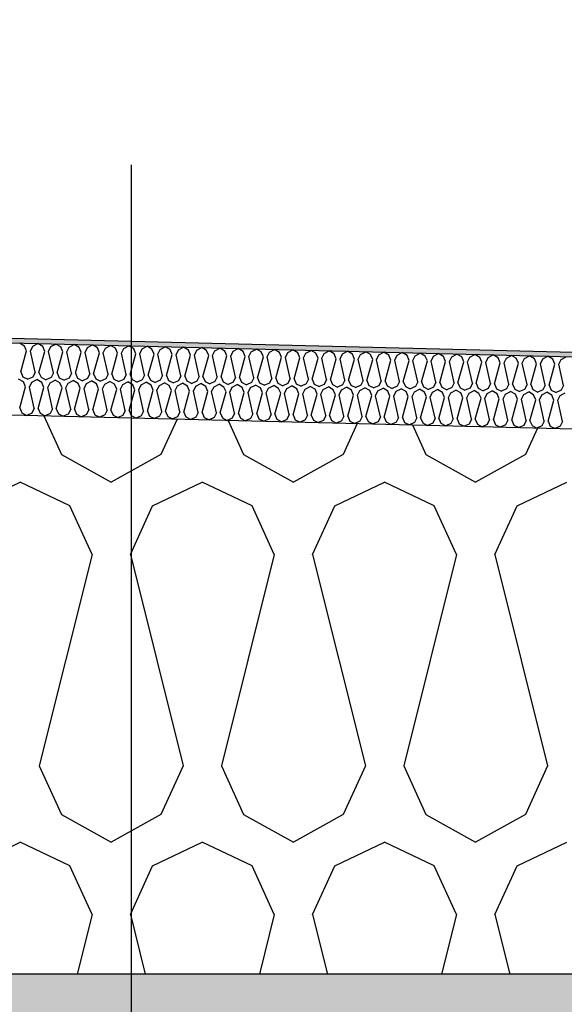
# Model space of a CAD drawing. Header units: millimetres. Extents: x -74465 to -41950, y -2141 to 15832.
# Tile 116 of 131: x -55923 to -55696, y 10282 to 10693. Entities that reach past the tile are written whole.
import ezdxf
from ezdxf.enums import TextEntityAlignment as Align

# ---------------------------------------------------------------- set-up
doc = ezdxf.new("R2010")
doc.units = ezdxf.units.MM
doc.header["$LTSCALE"] = 0.5
doc.header["$MEASUREMENT"] = 0
doc.linetypes.add('Akselinje', pattern=[1500, 1000, -200, 100, -200])
doc.linetypes.add('PLINE', pattern=[0])
for name, color, linetype in [('26-- Yttertak (Skravur)(Nye konstruksjoner)', 7, 'Continuous'), ('26-- Yttertak(Nye konstruksjoner)', 7, 'Continuous'), ('261- Primærkonstruksjon (tak) (Skravur)(Nye konstruksjoner)', 7, 'Continuous'), ('261- Primærkonstruksjon (tak)(Nye konstruksjoner)', 7, 'Continuous'), ('262- Taktekking (Skravur)(Nye konstruksjoner)', 7, 'Continuous'), ('262- Taktekking(Nye konstruksjoner)', 7, 'Continuous'), ('82-- Modullinjer', 7, 'Continuous')]:
    doc.layers.add(name, color=color, linetype=linetype)
doc.styles.add('GENERATED_STYLE_1', font='arial.ttf')

# ---------------------------------------------------------------- blocks, each defined once
blk = doc.blocks.new('*X3')
at = {"layer": '26-- Yttertak (Skravur)(Nye konstruksjoner)', "linetype": 'PLINE'}
for p, q in [((-55912.91, 10527.66), (-55905.59, 10511.56)), ((-55857.45, 10526.27), (-55864.14, 10511.56)), ((-55836.16, 10525.74), (-55829.71, 10511.56)), ((-55782.43, 10524.4), (-55788.27, 10511.56)), ((-55759.41, 10523.82), (-55753.83, 10511.56)), ((-55707.4, 10522.52), (-55712.39, 10511.56)), ((-55905.59, 10511.56), (-55884.87, 10500)), ((-55864.14, 10511.56), (-55884.87, 10500)), ((-55829.71, 10511.56), (-55808.99, 10500)), ((-55788.27, 10511.56), (-55808.99, 10500)), ((-55753.83, 10511.56), (-55733.11, 10500)), ((-55712.39, 10511.56), (-55733.11, 10500)), ((-55943.53, 10490.19), (-55922.81, 10500)), ((-55902.08, 10490.19), (-55922.81, 10500)), ((-55867.65, 10490.19), (-55846.93, 10500)), ((-55826.2, 10490.19), (-55846.93, 10500)), ((-55791.77, 10490.19), (-55771.05, 10500)), ((-55750.33, 10490.19), (-55771.05, 10500)), ((-55715.89, 10490.19), (-55695.17, 10500)), ((-55892.84, 10469.87), (-55902.08, 10490.19)), ((-55876.9, 10469.87), (-55867.65, 10490.19)), ((-55816.96, 10469.87), (-55826.2, 10490.19)), ((-55801.02, 10469.87), (-55791.77, 10490.19)), ((-55741.08, 10469.87), (-55750.33, 10490.19)), ((-55725.14, 10469.87), (-55715.89, 10490.19)), ((-55892.84, 10469.87), (-55914.83, 10381.88)), ((-55876.9, 10469.87), (-55854.9, 10381.88)), ((-55816.96, 10469.87), (-55838.96, 10381.88)), ((-55801.02, 10469.87), (-55779.02, 10381.88)), ((-55741.08, 10469.87), (-55763.08, 10381.88)), ((-55725.14, 10469.87), (-55703.14, 10381.88)), ((-55914.83, 10381.88), (-55905.59, 10361.56)), ((-55854.9, 10381.88), (-55864.14, 10361.56)), ((-55838.96, 10381.88), (-55829.71, 10361.56)), ((-55779.02, 10381.88), (-55788.27, 10361.56)), ((-55763.08, 10381.88), (-55753.83, 10361.56)), ((-55703.14, 10381.88), (-55712.39, 10361.56)), ((-55905.59, 10361.56), (-55884.87, 10350)), ((-55864.14, 10361.56), (-55884.87, 10350)), ((-55829.71, 10361.56), (-55808.99, 10350)), ((-55788.27, 10361.56), (-55808.99, 10350)), ((-55753.83, 10361.56), (-55733.11, 10350)), ((-55712.39, 10361.56), (-55733.11, 10350)), ((-55943.53, 10340.19), (-55922.81, 10350)), ((-55902.08, 10340.19), (-55922.81, 10350)), ((-55867.65, 10340.19), (-55846.93, 10350)), ((-55826.2, 10340.19), (-55846.93, 10350)), ((-55791.77, 10340.19), (-55771.05, 10350)), ((-55750.33, 10340.19), (-55771.05, 10350)), ((-55715.89, 10340.19), (-55695.17, 10350)), ((-55892.84, 10319.87), (-55902.08, 10340.19)), ((-55876.9, 10319.87), (-55867.65, 10340.19)), ((-55816.96, 10319.87), (-55826.2, 10340.19)), ((-55801.02, 10319.87), (-55791.77, 10340.19)), ((-55741.08, 10319.87), (-55750.33, 10340.19)), ((-55725.14, 10319.87), (-55715.89, 10340.19)), ((-55892.84, 10319.87), (-55899.06, 10295)), ((-55876.9, 10319.87), (-55870.68, 10295)), ((-55816.96, 10319.87), (-55823.18, 10295)), ((-55801.02, 10319.87), (-55794.8, 10295)), ((-55741.08, 10319.87), (-55747.3, 10295)), ((-55725.14, 10319.87), (-55718.92, 10295))]:
    blk.add_line(p, q, dxfattribs=at)
blk = doc.blocks.new('*X6')
at = {"layer": '262- Taktekking (Skravur)(Nye konstruksjoner)', "linetype": 'PLINE'}
for p, q in [((-55920.99, 10556.71), (-55923.03, 10557.92)), ((-55917.54, 10556.63), (-55915.44, 10557.73)), ((-55913.4, 10556.52), (-55915.44, 10557.73)), ((-55909.96, 10556.44), (-55907.86, 10557.54)), ((-55905.82, 10556.33), (-55907.86, 10557.54)), ((-55902.37, 10556.25), (-55900.27, 10557.35)), ((-55898.23, 10556.14), (-55900.27, 10557.35)), ((-55894.79, 10556.06), (-55892.69, 10557.16)), ((-55890.64, 10555.95), (-55892.69, 10557.16)), ((-55887.2, 10555.87), (-55885.1, 10556.97)), ((-55883.06, 10555.76), (-55885.1, 10556.97)), ((-55922.53, 10545.92), (-55920.11, 10554.66)), ((-55920.11, 10554.66), (-55920.99, 10556.71)), ((-55918.52, 10554.62), (-55917.54, 10556.63)), ((-55916.54, 10545.77), (-55918.52, 10554.62)), ((-55914.95, 10545.73), (-55912.53, 10554.47)), ((-55912.53, 10554.47), (-55913.4, 10556.52)), ((-55910.93, 10554.43), (-55909.96, 10556.44)), ((-55908.95, 10545.58), (-55910.93, 10554.43)), ((-55907.36, 10545.54), (-55904.94, 10554.28)), ((-55904.94, 10554.28), (-55905.82, 10556.33)), ((-55903.35, 10554.24), (-55902.37, 10556.25)), ((-55901.37, 10545.39), (-55903.35, 10554.24)), ((-55899.78, 10545.35), (-55897.36, 10554.09)), ((-55897.36, 10554.09), (-55898.23, 10556.14)), ((-55895.76, 10554.05), (-55894.79, 10556.06)), ((-55893.78, 10545.2), (-55895.76, 10554.05)), ((-55892.19, 10545.16), (-55889.77, 10553.9)), ((-55889.77, 10553.9), (-55890.64, 10555.95)), ((-55888.18, 10553.86), (-55887.2, 10555.87)), ((-55886.2, 10545.01), (-55888.18, 10553.86)), ((-55884.6, 10544.97), (-55882.19, 10553.71)), ((-55882.19, 10553.71), (-55883.06, 10555.76)), ((-55880.59, 10553.67), (-55879.62, 10555.68)), ((-55878.61, 10544.82), (-55880.59, 10553.67)), ((-55879.62, 10555.68), (-55877.52, 10556.78)), ((-55875.47, 10555.57), (-55877.52, 10556.78)), ((-55877.02, 10544.78), (-55874.6, 10553.52)), ((-55874.6, 10553.52), (-55875.47, 10555.57)), ((-55873.01, 10553.48), (-55872.03, 10555.49)), ((-55871.03, 10544.63), (-55873.01, 10553.48)), ((-55872.03, 10555.49), (-55869.93, 10556.59)), ((-55867.89, 10555.38), (-55869.93, 10556.59)), ((-55869.43, 10544.59), (-55867.01, 10553.33)), ((-55867.01, 10553.33), (-55867.89, 10555.38)), ((-55865.42, 10553.29), (-55864.45, 10555.3)), ((-55863.44, 10544.44), (-55865.42, 10553.29)), ((-55864.45, 10555.3), (-55862.35, 10556.4)), ((-55860.3, 10555.2), (-55862.35, 10556.4)), ((-55861.85, 10544.4), (-55859.43, 10553.14)), ((-55859.43, 10553.14), (-55860.3, 10555.2)), ((-55857.84, 10553.1), (-55856.86, 10555.11)), ((-55855.86, 10544.25), (-55857.84, 10553.1)), ((-55856.86, 10555.11), (-55854.76, 10556.21)), ((-55852.72, 10555.01), (-55854.76, 10556.21)), ((-55854.26, 10544.21), (-55851.84, 10552.95)), ((-55851.84, 10552.95), (-55852.72, 10555.01)), ((-55850.25, 10552.91), (-55849.27, 10554.92)), ((-55848.27, 10544.06), (-55850.25, 10552.91)), ((-55849.27, 10554.92), (-55847.17, 10556.02)), ((-55845.13, 10554.82), (-55847.17, 10556.02)), ((-55844.26, 10552.76), (-55845.13, 10554.82)), ((-55842.66, 10552.72), (-55841.69, 10554.73)), ((-55841.69, 10554.73), (-55839.59, 10555.83)), ((-55837.55, 10554.63), (-55839.59, 10555.83)), ((-55836.67, 10552.57), (-55837.55, 10554.63)), ((-55835.08, 10552.53), (-55834.1, 10554.54)), ((-55834.1, 10554.54), (-55832, 10555.64)), ((-55829.96, 10554.44), (-55832, 10555.64)), ((-55829.09, 10552.38), (-55829.96, 10554.44)), ((-55827.49, 10552.34), (-55826.52, 10554.35)), ((-55826.52, 10554.35), (-55824.42, 10555.45)), ((-55822.37, 10554.25), (-55824.42, 10555.45)), ((-55821.5, 10552.19), (-55822.37, 10554.25)), ((-55819.91, 10552.15), (-55818.93, 10554.16)), ((-55818.93, 10554.16), (-55816.83, 10555.27)), ((-55814.79, 10554.06), (-55816.83, 10555.27)), ((-55813.92, 10552), (-55814.79, 10554.06)), ((-55812.32, 10551.96), (-55811.35, 10553.97)), ((-55811.35, 10553.97), (-55809.25, 10555.08)), ((-55807.2, 10553.87), (-55809.25, 10555.08)), ((-55806.33, 10551.81), (-55807.2, 10553.87)), ((-55804.74, 10551.77), (-55803.76, 10553.78)), ((-55803.76, 10553.78), (-55801.66, 10554.89)), ((-55799.62, 10553.68), (-55801.66, 10554.89)), ((-55798.74, 10551.62), (-55799.62, 10553.68)), ((-55797.15, 10551.58), (-55796.18, 10553.59)), ((-55796.18, 10553.59), (-55794.08, 10554.7)), ((-55792.03, 10553.49), (-55794.08, 10554.7)), ((-55791.16, 10551.43), (-55792.03, 10553.49)), ((-55789.57, 10551.39), (-55788.59, 10553.4)), ((-55788.59, 10553.4), (-55786.49, 10554.51)), ((-55784.45, 10553.3), (-55786.49, 10554.51)), ((-55783.57, 10551.24), (-55784.45, 10553.3)), ((-55781.98, 10551.2), (-55781, 10553.21)), ((-55781, 10553.21), (-55778.9, 10554.32)), ((-55776.86, 10553.11), (-55778.9, 10554.32)), ((-55775.99, 10551.05), (-55776.86, 10553.11)), ((-55774.39, 10551.01), (-55773.42, 10553.02)), ((-55773.42, 10553.02), (-55771.32, 10554.13)), ((-55769.28, 10552.92), (-55771.32, 10554.13)), ((-55768.4, 10550.87), (-55769.28, 10552.92)), ((-55766.81, 10550.83), (-55765.83, 10552.83)), ((-55765.83, 10552.83), (-55763.73, 10553.94)), ((-55761.69, 10552.73), (-55763.73, 10553.94)), ((-55758.25, 10552.64), (-55756.15, 10553.75)), ((-55754.11, 10552.54), (-55756.15, 10553.75)), ((-55750.66, 10552.45), (-55748.56, 10553.56)), ((-55746.52, 10552.35), (-55748.56, 10553.56)), ((-55743.08, 10552.26), (-55740.98, 10553.37)), ((-55738.93, 10552.16), (-55740.98, 10553.37)), ((-55735.49, 10552.08), (-55733.39, 10553.18)), ((-55731.35, 10551.97), (-55733.39, 10553.18)), ((-55727.91, 10551.89), (-55725.81, 10552.99)), ((-55723.76, 10551.78), (-55725.81, 10552.99)), ((-55720.32, 10551.7), (-55718.22, 10552.8)), ((-55716.18, 10551.59), (-55718.22, 10552.8)), ((-55846.68, 10544.02), (-55844.26, 10552.76)), ((-55840.68, 10543.87), (-55842.66, 10552.72)), ((-55839.09, 10543.83), (-55836.67, 10552.57)), ((-55833.1, 10543.68), (-55835.08, 10552.53)), ((-55831.51, 10543.64), (-55829.09, 10552.38)), ((-55825.51, 10543.49), (-55827.49, 10552.34)), ((-55823.92, 10543.45), (-55821.5, 10552.19)), ((-55817.93, 10543.3), (-55819.91, 10552.15)), ((-55816.33, 10543.26), (-55813.92, 10552)), ((-55810.34, 10543.11), (-55812.32, 10551.96)), ((-55808.75, 10543.07), (-55806.33, 10551.81)), ((-55802.76, 10542.92), (-55804.74, 10551.77)), ((-55801.16, 10542.88), (-55798.74, 10551.62)), ((-55795.17, 10542.73), (-55797.15, 10551.58)), ((-55793.58, 10542.69), (-55791.16, 10551.43)), ((-55787.59, 10542.54), (-55789.57, 10551.39)), ((-55785.99, 10542.5), (-55783.57, 10551.24)), ((-55780, 10542.35), (-55781.98, 10551.2)), ((-55778.41, 10542.31), (-55775.99, 10551.05)), ((-55772.42, 10542.16), (-55774.39, 10551.01)), ((-55770.82, 10542.12), (-55768.4, 10550.87)), ((-55764.83, 10541.97), (-55766.81, 10550.83)), ((-55763.24, 10541.93), (-55760.82, 10550.68)), ((-55760.82, 10550.68), (-55761.69, 10552.73)), ((-55759.22, 10550.64), (-55758.25, 10552.64)), ((-55757.24, 10541.78), (-55759.22, 10550.64)), ((-55755.65, 10541.74), (-55753.23, 10550.49)), ((-55753.23, 10550.49), (-55754.11, 10552.54)), ((-55751.64, 10550.45), (-55750.66, 10552.45)), ((-55749.66, 10541.59), (-55751.64, 10550.45)), ((-55748.06, 10541.55), (-55745.65, 10550.3)), ((-55745.65, 10550.3), (-55746.52, 10552.35)), ((-55744.05, 10550.26), (-55743.08, 10552.26)), ((-55742.07, 10541.41), (-55744.05, 10550.26)), ((-55740.48, 10541.37), (-55738.06, 10550.11)), ((-55738.06, 10550.11), (-55738.93, 10552.16)), ((-55736.47, 10550.07), (-55735.49, 10552.08)), ((-55734.49, 10541.22), (-55736.47, 10550.07)), ((-55732.89, 10541.18), (-55730.47, 10549.92)), ((-55730.47, 10549.92), (-55731.35, 10551.97)), ((-55728.88, 10549.88), (-55727.91, 10551.89)), ((-55726.9, 10541.03), (-55728.88, 10549.88)), ((-55725.31, 10540.99), (-55722.89, 10549.73)), ((-55722.89, 10549.73), (-55723.76, 10551.78)), ((-55721.3, 10549.69), (-55720.32, 10551.7)), ((-55719.32, 10540.84), (-55721.3, 10549.69)), ((-55717.72, 10540.8), (-55715.3, 10549.54)), ((-55715.3, 10549.54), (-55716.18, 10551.59)), ((-55713.71, 10549.5), (-55712.73, 10551.51)), ((-55711.73, 10540.65), (-55713.71, 10549.5)), ((-55712.73, 10551.51), (-55710.63, 10552.61)), ((-55708.59, 10551.4), (-55710.63, 10552.61)), ((-55710.14, 10540.61), (-55707.72, 10549.35)), ((-55707.72, 10549.35), (-55708.59, 10551.4)), ((-55706.12, 10549.31), (-55705.15, 10551.32)), ((-55704.15, 10540.46), (-55706.12, 10549.31)), ((-55705.15, 10551.32), (-55703.05, 10552.42)), ((-55701.01, 10551.21), (-55703.05, 10552.42)), ((-55702.55, 10540.42), (-55700.13, 10549.16)), ((-55700.13, 10549.16), (-55701.01, 10551.21)), ((-55698.54, 10549.12), (-55697.56, 10551.13)), ((-55696.56, 10540.27), (-55698.54, 10549.12)), ((-55697.56, 10551.13), (-55695.46, 10552.23)), ((-55922.53, 10545.92), (-55921.66, 10543.86)), ((-55916.54, 10545.77), (-55917.52, 10543.76)), ((-55914.95, 10545.73), (-55914.07, 10543.67)), ((-55908.95, 10545.58), (-55909.93, 10543.57)), ((-55907.36, 10545.54), (-55906.49, 10543.48)), ((-55901.37, 10545.39), (-55902.34, 10543.38)), ((-55899.78, 10545.35), (-55898.9, 10543.29)), ((-55893.78, 10545.2), (-55894.76, 10543.19)), ((-55892.19, 10545.16), (-55891.32, 10543.1)), ((-55886.2, 10545.01), (-55887.17, 10543)), ((-55884.6, 10544.97), (-55883.73, 10542.91)), ((-55878.61, 10544.82), (-55879.59, 10542.81)), ((-55877.02, 10544.78), (-55876.15, 10542.72)), ((-55871.03, 10544.63), (-55872, 10542.62)), ((-55869.43, 10544.59), (-55868.56, 10542.53)), ((-55921.36, 10541.72), (-55923.4, 10542.92)), ((-55921.66, 10543.86), (-55919.61, 10542.83)), ((-55920.49, 10539.66), (-55921.36, 10541.72)), ((-55917.52, 10543.76), (-55919.61, 10542.83)), ((-55918.89, 10539.62), (-55917.92, 10541.63)), ((-55917.92, 10541.63), (-55915.82, 10542.73)), ((-55913.78, 10541.53), (-55915.82, 10542.73)), ((-55914.07, 10543.67), (-55912.03, 10542.64)), ((-55912.9, 10539.47), (-55913.78, 10541.53)), ((-55909.93, 10543.57), (-55912.03, 10542.64)), ((-55911.31, 10539.43), (-55910.33, 10541.44)), ((-55910.33, 10541.44), (-55908.23, 10542.55)), ((-55906.19, 10541.34), (-55908.23, 10542.55)), ((-55906.49, 10543.48), (-55904.44, 10542.45)), ((-55905.32, 10539.28), (-55906.19, 10541.34)), ((-55902.34, 10543.38), (-55904.44, 10542.45)), ((-55903.72, 10539.24), (-55902.75, 10541.25)), ((-55902.75, 10541.25), (-55900.65, 10542.36)), ((-55898.6, 10541.15), (-55900.65, 10542.36)), ((-55898.9, 10543.29), (-55896.85, 10542.26)), ((-55897.73, 10539.09), (-55898.6, 10541.15)), ((-55894.76, 10543.19), (-55896.85, 10542.26)), ((-55896.14, 10539.05), (-55895.16, 10541.06)), ((-55895.16, 10541.06), (-55893.06, 10542.17)), ((-55891.02, 10540.96), (-55893.06, 10542.17)), ((-55891.32, 10543.1), (-55889.27, 10542.07)), ((-55890.15, 10538.9), (-55891.02, 10540.96)), ((-55887.17, 10543), (-55889.27, 10542.07)), ((-55888.55, 10538.86), (-55887.58, 10540.87)), ((-55887.58, 10540.87), (-55885.48, 10541.98)), ((-55883.43, 10540.77), (-55885.48, 10541.98)), ((-55883.73, 10542.91), (-55881.68, 10541.88)), ((-55882.56, 10538.71), (-55883.43, 10540.77)), ((-55879.59, 10542.81), (-55881.68, 10541.88)), ((-55880.97, 10538.67), (-55879.99, 10540.68)), ((-55879.99, 10540.68), (-55877.89, 10541.79)), ((-55875.85, 10540.58), (-55877.89, 10541.79)), ((-55876.15, 10542.72), (-55874.1, 10541.69)), ((-55874.97, 10538.52), (-55875.85, 10540.58)), ((-55872, 10542.62), (-55874.1, 10541.69)), ((-55873.38, 10538.48), (-55872.41, 10540.49)), ((-55872.41, 10540.49), (-55870.31, 10541.6)), ((-55868.26, 10540.39), (-55870.31, 10541.6)), ((-55868.56, 10542.53), (-55866.51, 10541.5)), ((-55864.42, 10542.43), (-55866.51, 10541.5)), ((-55864.82, 10540.3), (-55862.72, 10541.41)), ((-55863.44, 10544.44), (-55864.42, 10542.43)), ((-55860.68, 10540.2), (-55862.72, 10541.41)), ((-55861.85, 10544.4), (-55860.97, 10542.34)), ((-55860.97, 10542.34), (-55858.93, 10541.31)), ((-55856.83, 10542.24), (-55858.93, 10541.31)), ((-55857.23, 10540.11), (-55855.13, 10541.22)), ((-55855.86, 10544.25), (-55856.83, 10542.24)), ((-55853.09, 10540.01), (-55855.13, 10541.22)), ((-55854.26, 10544.21), (-55853.39, 10542.16)), ((-55853.39, 10542.16), (-55851.34, 10541.12)), ((-55849.25, 10542.05), (-55851.34, 10541.12)), ((-55849.65, 10539.92), (-55847.55, 10541.03)), ((-55848.27, 10544.06), (-55849.25, 10542.05)), ((-55845.51, 10539.82), (-55847.55, 10541.03)), ((-55846.68, 10544.02), (-55845.8, 10541.97)), ((-55845.8, 10541.97), (-55843.76, 10540.93)), ((-55841.66, 10541.86), (-55843.76, 10540.93)), ((-55842.06, 10539.73), (-55839.96, 10540.84)), ((-55840.68, 10543.87), (-55841.66, 10541.86)), ((-55837.92, 10539.63), (-55839.96, 10540.84)), ((-55839.09, 10543.83), (-55838.22, 10541.78)), ((-55838.22, 10541.78), (-55836.17, 10540.74)), ((-55834.07, 10541.67), (-55836.17, 10540.74)), ((-55834.48, 10539.54), (-55832.38, 10540.65)), ((-55833.1, 10543.68), (-55834.07, 10541.67)), ((-55830.34, 10539.44), (-55832.38, 10540.65)), ((-55831.51, 10543.64), (-55830.63, 10541.59)), ((-55830.63, 10541.59), (-55828.59, 10540.55)), ((-55826.49, 10541.48), (-55828.59, 10540.55)), ((-55825.51, 10543.49), (-55826.49, 10541.48)), ((-55823.92, 10543.45), (-55823.05, 10541.4)), ((-55823.05, 10541.4), (-55821, 10540.36)), ((-55818.9, 10541.29), (-55821, 10540.36)), ((-55817.93, 10543.3), (-55818.9, 10541.29)), ((-55816.33, 10543.26), (-55815.46, 10541.21)), ((-55815.46, 10541.21), (-55813.41, 10540.18)), ((-55811.32, 10541.1), (-55813.41, 10540.18)), ((-55810.34, 10543.11), (-55811.32, 10541.1)), ((-55808.75, 10543.07), (-55807.88, 10541.02)), ((-55807.88, 10541.02), (-55805.83, 10539.99)), ((-55803.73, 10540.91), (-55805.83, 10539.99)), ((-55802.76, 10542.92), (-55803.73, 10540.91)), ((-55801.16, 10542.88), (-55800.29, 10540.83)), ((-55800.29, 10540.83), (-55798.24, 10539.8)), ((-55796.15, 10540.72), (-55798.24, 10539.8)), ((-55795.17, 10542.73), (-55796.15, 10540.72)), ((-55793.58, 10542.69), (-55792.7, 10540.64)), ((-55792.7, 10540.64), (-55790.66, 10539.61)), ((-55788.56, 10540.53), (-55790.66, 10539.61)), ((-55787.59, 10542.54), (-55788.56, 10540.53)), ((-55785.99, 10542.5), (-55785.12, 10540.45)), ((-55780, 10542.35), (-55780.98, 10540.35)), ((-55778.41, 10542.31), (-55777.53, 10540.26)), ((-55772.42, 10542.16), (-55773.39, 10540.16)), ((-55770.82, 10542.12), (-55769.95, 10540.07)), ((-55764.83, 10541.97), (-55765.8, 10539.97)), ((-55763.24, 10541.93), (-55762.36, 10539.88)), ((-55757.24, 10541.78), (-55758.22, 10539.78)), ((-55755.65, 10541.74), (-55754.78, 10539.69)), ((-55749.66, 10541.59), (-55750.63, 10539.59)), ((-55748.06, 10541.55), (-55747.19, 10539.5)), ((-55742.07, 10541.41), (-55743.05, 10539.4)), ((-55740.48, 10541.37), (-55739.61, 10539.31)), ((-55734.49, 10541.22), (-55735.46, 10539.21)), ((-55732.89, 10541.18), (-55732.02, 10539.12)), ((-55726.9, 10541.03), (-55727.88, 10539.02)), ((-55725.31, 10540.99), (-55724.43, 10538.93)), ((-55719.32, 10540.84), (-55720.29, 10538.83)), ((-55717.72, 10540.8), (-55716.85, 10538.74)), ((-55711.73, 10540.65), (-55712.71, 10538.64)), ((-55710.14, 10540.61), (-55709.26, 10538.55)), ((-55922.91, 10530.92), (-55920.49, 10539.66)), ((-55916.92, 10530.77), (-55918.89, 10539.62)), ((-55915.32, 10530.73), (-55912.9, 10539.47)), ((-55909.33, 10530.58), (-55911.31, 10539.43)), ((-55907.74, 10530.54), (-55905.32, 10539.28)), ((-55901.74, 10530.39), (-55903.72, 10539.24)), ((-55900.15, 10530.35), (-55897.73, 10539.09)), ((-55894.16, 10530.2), (-55896.14, 10539.05)), ((-55892.56, 10530.16), (-55890.15, 10538.9)), ((-55886.57, 10530.01), (-55888.55, 10538.86)), ((-55884.98, 10529.97), (-55882.56, 10538.71)), ((-55878.99, 10529.82), (-55880.97, 10538.67)), ((-55877.39, 10529.78), (-55874.97, 10538.52)), ((-55871.4, 10529.63), (-55873.38, 10538.48)), ((-55869.81, 10529.59), (-55867.39, 10538.33)), ((-55867.39, 10538.33), (-55868.26, 10540.39)), ((-55865.8, 10538.3), (-55864.82, 10540.3)), ((-55863.82, 10529.44), (-55865.8, 10538.3)), ((-55862.22, 10529.4), (-55859.8, 10538.15)), ((-55859.8, 10538.15), (-55860.68, 10540.2)), ((-55858.21, 10538.11), (-55857.23, 10540.11)), ((-55856.23, 10529.25), (-55858.21, 10538.11)), ((-55854.64, 10529.21), (-55852.22, 10537.96)), ((-55852.22, 10537.96), (-55853.09, 10540.01)), ((-55850.62, 10537.92), (-55849.65, 10539.92)), ((-55848.65, 10529.06), (-55850.62, 10537.92)), ((-55847.05, 10529.02), (-55844.63, 10537.77)), ((-55844.63, 10537.77), (-55845.51, 10539.82)), ((-55843.04, 10537.73), (-55842.06, 10539.73)), ((-55841.06, 10528.87), (-55843.04, 10537.73)), ((-55839.47, 10528.84), (-55837.05, 10537.58)), ((-55837.05, 10537.58), (-55837.92, 10539.63)), ((-55835.45, 10537.54), (-55834.48, 10539.54)), ((-55833.47, 10528.69), (-55835.45, 10537.54)), ((-55831.88, 10528.65), (-55829.46, 10537.39)), ((-55829.46, 10537.39), (-55830.34, 10539.44)), ((-55827.87, 10537.35), (-55826.89, 10539.36)), ((-55825.89, 10528.5), (-55827.87, 10537.35)), ((-55826.89, 10539.36), (-55824.79, 10540.46)), ((-55822.75, 10539.25), (-55824.79, 10540.46)), ((-55824.29, 10528.46), (-55821.88, 10537.2)), ((-55821.88, 10537.2), (-55822.75, 10539.25)), ((-55820.28, 10537.16), (-55819.31, 10539.17)), ((-55818.3, 10528.31), (-55820.28, 10537.16)), ((-55819.31, 10539.17), (-55817.21, 10540.27)), ((-55815.16, 10539.06), (-55817.21, 10540.27)), ((-55816.71, 10528.27), (-55814.29, 10537.01)), ((-55814.29, 10537.01), (-55815.16, 10539.06)), ((-55812.7, 10536.97), (-55811.72, 10538.98)), ((-55810.72, 10528.12), (-55812.7, 10536.97)), ((-55811.72, 10538.98), (-55809.62, 10540.08)), ((-55807.58, 10538.87), (-55809.62, 10540.08)), ((-55809.12, 10528.08), (-55806.7, 10536.82)), ((-55806.7, 10536.82), (-55807.58, 10538.87)), ((-55805.11, 10536.78), (-55804.14, 10538.79)), ((-55803.13, 10527.93), (-55805.11, 10536.78)), ((-55804.14, 10538.79), (-55802.04, 10539.89)), ((-55799.99, 10538.68), (-55802.04, 10539.89)), ((-55801.54, 10527.89), (-55799.12, 10536.63)), ((-55799.12, 10536.63), (-55799.99, 10538.68)), ((-55797.53, 10536.59), (-55796.55, 10538.6)), ((-55795.55, 10527.74), (-55797.53, 10536.59)), ((-55796.55, 10538.6), (-55794.45, 10539.7)), ((-55792.41, 10538.49), (-55794.45, 10539.7)), ((-55793.95, 10527.7), (-55791.53, 10536.44)), ((-55791.53, 10536.44), (-55792.41, 10538.49)), ((-55789.94, 10536.4), (-55788.97, 10538.41)), ((-55787.96, 10527.55), (-55789.94, 10536.4)), ((-55788.97, 10538.41), (-55786.86, 10539.51)), ((-55784.82, 10538.3), (-55786.86, 10539.51)), ((-55785.12, 10540.45), (-55783.07, 10539.42)), ((-55783.95, 10536.25), (-55784.82, 10538.3)), ((-55780.98, 10540.35), (-55783.07, 10539.42)), ((-55782.35, 10536.21), (-55781.38, 10538.22)), ((-55781.38, 10538.22), (-55779.28, 10539.32)), ((-55777.24, 10538.11), (-55779.28, 10539.32)), ((-55777.53, 10540.26), (-55775.49, 10539.23)), ((-55776.36, 10536.06), (-55777.24, 10538.11)), ((-55773.39, 10540.16), (-55775.49, 10539.23)), ((-55774.77, 10536.02), (-55773.79, 10538.03)), ((-55773.79, 10538.03), (-55771.69, 10539.13)), ((-55769.65, 10537.92), (-55771.69, 10539.13)), ((-55769.95, 10540.07), (-55767.9, 10539.04)), ((-55768.78, 10535.87), (-55769.65, 10537.92)), ((-55765.8, 10539.97), (-55767.9, 10539.04)), ((-55767.18, 10535.83), (-55766.21, 10537.84)), ((-55766.21, 10537.84), (-55764.11, 10538.94)), ((-55762.07, 10537.73), (-55764.11, 10538.94)), ((-55762.36, 10539.88), (-55760.32, 10538.85)), ((-55761.19, 10535.68), (-55762.07, 10537.73)), ((-55758.22, 10539.78), (-55760.32, 10538.85)), ((-55759.6, 10535.64), (-55758.62, 10537.65)), ((-55758.62, 10537.65), (-55756.52, 10538.75)), ((-55754.48, 10537.54), (-55756.52, 10538.75)), ((-55754.78, 10539.69), (-55752.73, 10538.66)), ((-55753.61, 10535.49), (-55754.48, 10537.54)), ((-55750.63, 10539.59), (-55752.73, 10538.66)), ((-55752.01, 10535.45), (-55751.04, 10537.46)), ((-55751.04, 10537.46), (-55748.94, 10538.56)), ((-55746.89, 10537.36), (-55748.94, 10538.56)), ((-55747.19, 10539.5), (-55745.14, 10538.47)), ((-55746.02, 10535.3), (-55746.89, 10537.36)), ((-55743.05, 10539.4), (-55745.14, 10538.47)), ((-55744.43, 10535.26), (-55743.45, 10537.27)), ((-55743.45, 10537.27), (-55741.35, 10538.37)), ((-55739.31, 10537.17), (-55741.35, 10538.37)), ((-55739.61, 10539.31), (-55737.56, 10538.28)), ((-55738.44, 10535.11), (-55739.31, 10537.17)), ((-55735.46, 10539.21), (-55737.56, 10538.28)), ((-55736.84, 10535.07), (-55735.87, 10537.08)), ((-55735.87, 10537.08), (-55733.77, 10538.18)), ((-55731.72, 10536.98), (-55733.77, 10538.18)), ((-55732.02, 10539.12), (-55729.97, 10538.09)), ((-55730.85, 10534.92), (-55731.72, 10536.98)), ((-55727.88, 10539.02), (-55729.97, 10538.09)), ((-55729.26, 10534.88), (-55728.28, 10536.89)), ((-55728.28, 10536.89), (-55726.18, 10537.99)), ((-55724.14, 10536.79), (-55726.18, 10537.99)), ((-55724.43, 10538.93), (-55722.39, 10537.9)), ((-55723.26, 10534.73), (-55724.14, 10536.79)), ((-55720.29, 10538.83), (-55722.39, 10537.9)), ((-55721.67, 10534.69), (-55720.7, 10536.7)), ((-55720.7, 10536.7), (-55718.59, 10537.8)), ((-55716.55, 10536.6), (-55718.59, 10537.8)), ((-55716.85, 10538.74), (-55714.8, 10537.71)), ((-55715.68, 10534.54), (-55716.55, 10536.6)), ((-55712.71, 10538.64), (-55714.8, 10537.71)), ((-55714.08, 10534.5), (-55713.11, 10536.51)), ((-55713.11, 10536.51), (-55711.01, 10537.62)), ((-55708.97, 10536.41), (-55711.01, 10537.62)), ((-55709.26, 10538.55), (-55707.22, 10537.52)), ((-55708.09, 10534.35), (-55708.97, 10536.41)), ((-55705.12, 10538.45), (-55707.22, 10537.52)), ((-55705.52, 10536.32), (-55703.42, 10537.43)), ((-55704.15, 10540.46), (-55705.12, 10538.45)), ((-55701.38, 10536.22), (-55703.42, 10537.43)), ((-55702.55, 10540.42), (-55701.68, 10538.36)), ((-55701.68, 10538.36), (-55699.63, 10537.33)), ((-55697.54, 10538.26), (-55699.63, 10537.33)), ((-55697.94, 10536.13), (-55695.84, 10537.24)), ((-55696.56, 10540.27), (-55697.54, 10538.26)), ((-55786.37, 10527.51), (-55783.95, 10536.25)), ((-55780.38, 10527.36), (-55782.35, 10536.21)), ((-55778.78, 10527.32), (-55776.36, 10536.06)), ((-55772.79, 10527.17), (-55774.77, 10536.02)), ((-55771.2, 10527.13), (-55768.78, 10535.87)), ((-55765.2, 10526.98), (-55767.18, 10535.83)), ((-55763.61, 10526.94), (-55761.19, 10535.68)), ((-55757.62, 10526.79), (-55759.6, 10535.64)), ((-55756.03, 10526.75), (-55753.61, 10535.49)), ((-55750.03, 10526.6), (-55752.01, 10535.45)), ((-55748.44, 10526.56), (-55746.02, 10535.3)), ((-55742.45, 10526.41), (-55744.43, 10535.26)), ((-55740.85, 10526.37), (-55738.44, 10535.11)), ((-55734.86, 10526.22), (-55736.84, 10535.07)), ((-55733.27, 10526.18), (-55730.85, 10534.92)), ((-55727.28, 10526.03), (-55729.26, 10534.88)), ((-55725.68, 10525.99), (-55723.26, 10534.73)), ((-55719.69, 10525.84), (-55721.67, 10534.69)), ((-55718.1, 10525.8), (-55715.68, 10534.54)), ((-55712.11, 10525.65), (-55714.08, 10534.5)), ((-55710.51, 10525.61), (-55708.09, 10534.35)), ((-55706.5, 10534.31), (-55705.52, 10536.32)), ((-55704.52, 10525.46), (-55706.5, 10534.31)), ((-55702.93, 10525.42), (-55700.51, 10534.16)), ((-55700.51, 10534.16), (-55701.38, 10536.22)), ((-55698.91, 10534.12), (-55697.94, 10536.13)), ((-55696.93, 10525.27), (-55698.91, 10534.12)), ((-55922.91, 10530.92), (-55922.03, 10528.87)), ((-55922.03, 10528.87), (-55919.99, 10527.83)), ((-55917.89, 10528.76), (-55919.99, 10527.83)), ((-55916.92, 10530.77), (-55917.89, 10528.76)), ((-55915.32, 10530.73), (-55914.45, 10528.68)), ((-55914.45, 10528.68), (-55912.4, 10527.64)), ((-55910.3, 10528.57), (-55912.4, 10527.64)), ((-55909.33, 10530.58), (-55910.3, 10528.57)), ((-55907.74, 10530.54), (-55906.86, 10528.49)), ((-55906.86, 10528.49), (-55904.82, 10527.46)), ((-55902.72, 10528.38), (-55904.82, 10527.46)), ((-55901.74, 10530.39), (-55902.72, 10528.38)), ((-55900.15, 10530.35), (-55899.28, 10528.3)), ((-55899.28, 10528.3), (-55897.23, 10527.27)), ((-55895.13, 10528.19), (-55897.23, 10527.27)), ((-55894.16, 10530.2), (-55895.13, 10528.19)), ((-55892.56, 10530.16), (-55891.69, 10528.11)), ((-55886.57, 10530.01), (-55887.55, 10528)), ((-55884.98, 10529.97), (-55884.11, 10527.92)), ((-55878.99, 10529.82), (-55879.96, 10527.81)), ((-55877.39, 10529.78), (-55876.52, 10527.73)), ((-55871.4, 10529.63), (-55872.38, 10527.63)), ((-55869.81, 10529.59), (-55868.93, 10527.54)), ((-55863.82, 10529.44), (-55864.79, 10527.44)), ((-55862.22, 10529.4), (-55861.35, 10527.35)), ((-55856.23, 10529.25), (-55857.21, 10527.25)), ((-55854.64, 10529.21), (-55853.76, 10527.16)), ((-55848.65, 10529.06), (-55849.62, 10527.06)), ((-55847.05, 10529.02), (-55846.18, 10526.97)), ((-55841.06, 10528.87), (-55842.03, 10526.87)), ((-55839.47, 10528.84), (-55838.59, 10526.78)), ((-55833.47, 10528.69), (-55834.45, 10526.68)), ((-55831.88, 10528.65), (-55831.01, 10526.59)), ((-55825.89, 10528.5), (-55826.86, 10526.49)), ((-55824.29, 10528.46), (-55823.42, 10526.4)), ((-55818.3, 10528.31), (-55819.28, 10526.3)), ((-55816.71, 10528.27), (-55815.84, 10526.21)), ((-55891.69, 10528.11), (-55889.64, 10527.08)), ((-55887.55, 10528), (-55889.64, 10527.08)), ((-55884.11, 10527.92), (-55882.06, 10526.89)), ((-55879.96, 10527.81), (-55882.06, 10526.89)), ((-55876.52, 10527.73), (-55874.47, 10526.7)), ((-55872.38, 10527.63), (-55874.47, 10526.7)), ((-55868.93, 10527.54), (-55866.89, 10526.51)), ((-55864.79, 10527.44), (-55866.89, 10526.51)), ((-55861.35, 10527.35), (-55859.3, 10526.32)), ((-55857.21, 10527.25), (-55859.3, 10526.32)), ((-55853.76, 10527.16), (-55851.72, 10526.13)), ((-55849.62, 10527.06), (-55851.72, 10526.13)), ((-55846.18, 10526.97), (-55844.13, 10525.94)), ((-55842.03, 10526.87), (-55844.13, 10525.94)), ((-55838.59, 10526.78), (-55836.55, 10525.75)), ((-55834.45, 10526.68), (-55836.55, 10525.75)), ((-55831.01, 10526.59), (-55828.96, 10525.56)), ((-55826.86, 10526.49), (-55828.96, 10525.56)), ((-55823.42, 10526.4), (-55821.37, 10525.37)), ((-55819.28, 10526.3), (-55821.37, 10525.37)), ((-55815.84, 10526.21), (-55813.79, 10525.18)), ((-55811.69, 10526.11), (-55813.79, 10525.18)), ((-55810.72, 10528.12), (-55811.69, 10526.11)), ((-55809.12, 10528.08), (-55808.25, 10526.02)), ((-55808.25, 10526.02), (-55806.2, 10524.99)), ((-55804.11, 10525.92), (-55806.2, 10524.99)), ((-55803.13, 10527.93), (-55804.11, 10525.92)), ((-55801.54, 10527.89), (-55800.66, 10525.83)), ((-55800.66, 10525.83), (-55798.62, 10524.8)), ((-55796.52, 10525.73), (-55798.62, 10524.8)), ((-55795.55, 10527.74), (-55796.52, 10525.73)), ((-55793.95, 10527.7), (-55793.08, 10525.64)), ((-55793.08, 10525.64), (-55791.03, 10524.61)), ((-55788.94, 10525.54), (-55791.03, 10524.61)), ((-55787.96, 10527.55), (-55788.94, 10525.54)), ((-55786.37, 10527.51), (-55785.49, 10525.45)), ((-55785.49, 10525.45), (-55783.45, 10524.42)), ((-55781.35, 10525.35), (-55783.45, 10524.42)), ((-55780.38, 10527.36), (-55781.35, 10525.35)), ((-55778.78, 10527.32), (-55777.91, 10525.26)), ((-55777.91, 10525.26), (-55775.86, 10524.23)), ((-55773.77, 10525.16), (-55775.86, 10524.23)), ((-55772.79, 10527.17), (-55773.77, 10525.16)), ((-55771.2, 10527.13), (-55770.32, 10525.07)), ((-55770.32, 10525.07), (-55768.28, 10524.04)), ((-55766.18, 10524.97), (-55768.28, 10524.04)), ((-55765.2, 10526.98), (-55766.18, 10524.97)), ((-55763.61, 10526.94), (-55762.74, 10524.88)), ((-55762.74, 10524.88), (-55760.69, 10523.85)), ((-55758.59, 10524.78), (-55760.69, 10523.85)), ((-55757.62, 10526.79), (-55758.59, 10524.78)), ((-55756.03, 10526.75), (-55755.15, 10524.69)), ((-55755.15, 10524.69), (-55753.1, 10523.66)), ((-55751.01, 10524.59), (-55753.1, 10523.66)), ((-55750.03, 10526.6), (-55751.01, 10524.59)), ((-55748.44, 10526.56), (-55747.57, 10524.51)), ((-55747.57, 10524.51), (-55745.52, 10523.47)), ((-55743.42, 10524.4), (-55745.52, 10523.47)), ((-55742.45, 10526.41), (-55743.42, 10524.4)), ((-55740.85, 10526.37), (-55739.98, 10524.32)), ((-55739.98, 10524.32), (-55737.93, 10523.28)), ((-55735.84, 10524.21), (-55737.93, 10523.28)), ((-55734.86, 10526.22), (-55735.84, 10524.21)), ((-55733.27, 10526.18), (-55732.4, 10524.13)), ((-55732.4, 10524.13), (-55730.35, 10523.09)), ((-55727.28, 10526.03), (-55728.25, 10524.02)), ((-55725.68, 10525.99), (-55724.81, 10523.94)), ((-55719.69, 10525.84), (-55720.67, 10523.83)), ((-55718.1, 10525.8), (-55717.22, 10523.75)), ((-55712.11, 10525.65), (-55713.08, 10523.64)), ((-55710.51, 10525.61), (-55709.64, 10523.56)), ((-55704.52, 10525.46), (-55705.5, 10523.45)), ((-55702.93, 10525.42), (-55702.05, 10523.37)), ((-55696.93, 10525.27), (-55697.91, 10523.26)), ((-55728.25, 10524.02), (-55730.35, 10523.09)), ((-55724.81, 10523.94), (-55722.76, 10522.9)), ((-55720.67, 10523.83), (-55722.76, 10522.9)), ((-55717.22, 10523.75), (-55715.18, 10522.71)), ((-55713.08, 10523.64), (-55715.18, 10522.71)), ((-55709.64, 10523.56), (-55707.59, 10522.52)), ((-55705.5, 10523.45), (-55707.59, 10522.52)), ((-55702.05, 10523.37), (-55700.01, 10522.34)), ((-55697.91, 10523.26), (-55700.01, 10522.34))]:
    blk.add_line(p, q, dxfattribs=at)
blk = doc.blocks.new('Standard grid marker[2]', base_point=(-55876.57, 15332.13))
at = {"layer": '82-- Modullinjer', "linetype": 'Akselinje'}
blk.add_line((-55876.57, 15132.13), (-55876.57, 2720), dxfattribs=at)
at = {"layer": '82-- Modullinjer', "style": 'GENERATED_STYLE_1'}
for tag, p in [('AC_MarkerText_1_0', (-55876.57, 15669.63)), ('AC_MarkerText_1_1', (-55876.57, 2357.5))]:
    blk.add_attdef(tag, text='', height=175, rotation=360, dxfattribs=at).set_placement(p, align=Align.TOP_CENTER)

msp = doc.modelspace()

# ---------------------------------------------------------------- hatches: boundary and pattern name
at = {"layer": '261- Primærkonstruksjon (tak) (Skravur)(Nye konstruksjoner)', "linetype": 'Continuous'}
h = msp.add_hatch(dxfattribs=at)
h.set_pattern_fill('Prikker_tett', color=256, style=0, pattern_type=2)
h.set_pattern_definition([(0, (0, 0), (0, 43.30127), [0, -25]), (0, (12.5, 21.65), (0, 43.30127), [0, -25])])
h.paths.add_polyline_path([(-61126.57, 10270), (-54826.57, 10270), (-54826.57, 10295), (-61126.57, 10295)])
at = {"layer": '262- Taktekking (Skravur)(Nye konstruksjoner)', "linetype": 'Continuous'}
msp.add_hatch(color=256, dxfattribs=at).paths.add_polyline_path([(-60906.57, 10684.5), (-60906.57, 10682.5), (-55406.57, 10545.01), (-55406.57, 10547.01)])

# ---------------------------------------------------------------- linework, layer by layer
at = {"layer": '26-- Yttertak(Nye konstruksjoner)', "linetype": 'PLINE'}
msp.add_line((-60906.57, 10652.49), (-55406.57, 10515), dxfattribs=at)
at = {"layer": '261- Primærkonstruksjon (tak)(Nye konstruksjoner)', "linetype": 'PLINE', "flags": 128}
msp.add_lwpolyline([(-54906.57, 10295), (-60906.57, 10295), (-60908.57, 10295), (-60926.57, 10295), (-61126.57, 10295)], dxfattribs=at)
at = {"layer": '262- Taktekking(Nye konstruksjoner)', "linetype": 'PLINE'}
for p, q in [((-60906.57, 10684.5), (-55406.57, 10547.01)), ((-60906.57, 10682.5), (-55406.57, 10545.01))]:
    msp.add_line(p, q, dxfattribs=at)

# ---------------------------------------------------------------- block references
at = {"layer": '26-- Yttertak(Nye konstruksjoner)'}
msp.add_blockref('*X3', (0, 0), dxfattribs=at)
at = {"layer": '262- Taktekking(Nye konstruksjoner)'}
msp.add_blockref('*X6', (0, 0), dxfattribs=at)
at = {"layer": '82-- Modullinjer', "linetype": 'PLINE'}
msp.add_blockref('Standard grid marker[2]', (-55876.57, 15332.13), dxfattribs=at)

doc.saveas('drawing.dxf')
